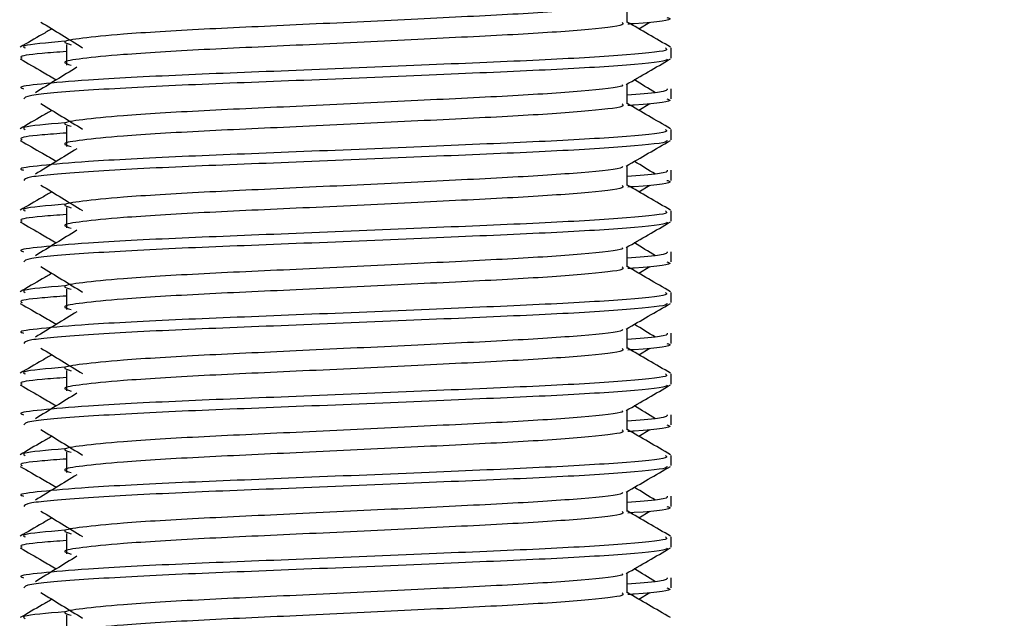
# Model space of a CAD drawing. Header units: millimetres. Extents: x 0 to 420, y 0 to 297.
# Tile 58 of 81: x 326.74 to 329.26, y 172.77 to 174.31. Entities that reach past the tile are written whole.
import ezdxf

# ---------------------------------------------------------------- set-up
doc = ezdxf.new("R2010")
doc.units = ezdxf.units.MM
doc.layers.add('QUOTE', color=174, linetype='Continuous')
doc.styles.add('SLDTEXTSTYLE3', font='TXT', dxfattribs={"width": 0.75})
doc.dimstyles.new('SLDDIMSTYLE0', dxfattribs={"dimtxt": 3, "dimasz": 3, "dimexe": 0, "dimexo": 0.0625, "dimgap": 0.75, "dimtad": 1, "dimlfac": 9.583032, "dimrnd": 1e-09, "dimzin": 12, "dimdsep": 46, "dimtxsty": 'SLDTEXTSTYLE3', "dimsah": 1, "dimcen": 0.09, "dimadec": 0, "dimazin": 3, "dimtfac": 1, "dimtdec": 3, "dimtofl": 0, "dimtmove": 0, "dimatfit": 3, "dimfxl": 0, "dimfrac": 2, "dimtolj": 1, "dimtzin": 12, "dimarcsym": 0})

# ---------------------------------------------------------------- blocks, each defined once
blk = doc.blocks.new('_D_2')
at = {"layer": 'QUOTE'}
for p, q in [((322.7898, 261.1457), (348.4196, 261.1457)), ((346.4196, 166.2801), (346.4196, 261.1457)), ((335.7879, 166.2801), (348.4196, 166.2801))]:
    blk.add_line(p, q, dxfattribs=at)
for points in [[(346.4196, 261.1457), (345.9196, 258.1457), (346.9196, 258.1457)], [(346.4196, 166.2801), (346.9196, 169.2801), (345.9196, 169.2801)]]:
    blk.add_solid(points, dxfattribs=at)
at = {"layer": 'QUOTE', "insert": (342.5524, 208.7254), "char_height": 3, "attachment_point": 1, "rotation": 90, "style": 'SLDTEXTSTYLE3'}
blk.add_mtext('909,1', dxfattribs=at)

msp = doc.modelspace()

# ---------------------------------------------------------------- linework, layer by layer
at = {"color": 7, "linetype": 'Continuous', "lineweight": 25}
for p, q in [((328.2944, 174.2995), (328.2944, 174.3504)), ((328.3245, 174.2832), (328.3524, 174.3003)), ((326.8579, 174.2427), (326.8579, 174.1905)), ((328.4074, 174.208), (328.4074, 174.2341)), ((328.2944, 174.0908), (328.2944, 174.1417)), ((328.4074, 174.1037), (328.4074, 174.1297)), ((328.3245, 174.0745), (328.3524, 174.0916)), ((326.8579, 174.034), (326.8579, 173.9818)), ((328.4074, 173.9993), (328.4074, 174.0254)), ((328.2944, 173.8821), (328.2944, 173.933)), ((328.4074, 173.895), (328.4074, 173.921)), ((328.3245, 173.8658), (328.3524, 173.8829)), ((326.8579, 173.8253), (326.8579, 173.7731)), ((328.4074, 173.7906), (328.4074, 173.8167)), ((328.2944, 173.6734), (328.2944, 173.7243)), ((328.4074, 173.6863), (328.4074, 173.7123)), ((328.3245, 173.6571), (328.3524, 173.6742)), ((326.8579, 173.6166), (326.8579, 173.5644)), ((328.4074, 173.5819), (328.4074, 173.608)), ((328.2944, 173.4647), (328.2944, 173.5156)), ((328.4074, 173.4776), (328.4074, 173.5036)), ((328.3245, 173.4484), (328.3524, 173.4655)), ((326.8579, 173.4079), (326.8579, 173.3557)), ((328.4074, 173.3732), (328.4074, 173.3993)), ((328.2944, 173.256), (328.2944, 173.3069)), ((328.4074, 173.2689), (328.4074, 173.2949)), ((328.3245, 173.2397), (328.3524, 173.2568)), ((326.8579, 173.1992), (326.8579, 173.147)), ((328.4074, 173.1645), (328.4074, 173.1906)), ((328.2944, 173.0473), (328.2944, 173.0982)), ((328.4074, 173.0602), (328.4074, 173.0862)), ((328.3245, 173.031), (328.3524, 173.0481)), ((326.8579, 172.9905), (326.8579, 172.9383)), ((328.4074, 172.9558), (328.4074, 172.9819)), ((328.2944, 172.8386), (328.2944, 172.8895)), ((328.4074, 172.8515), (328.4074, 172.8775)), ((328.3245, 172.8223), (328.3524, 172.8394)), ((326.8579, 172.7818), (326.8579, 172.7296))]:
    msp.add_line(p, q, dxfattribs=at)
for points, knots in [([(328.2816, 174.3489), (328.2825, 174.3478), (328.2863, 174.3425), (328.188, 174.3318), (327.9993, 174.3196), (327.7428, 174.3075), (327.4642, 174.2937), (327.2003, 174.2821), (327.0054, 174.2703), (326.893, 174.259), (326.8405, 174.2506), (326.861, 174.245), (326.8701, 174.2425)], [0, 0, 0, 0, 0.035107, 0.156135, 0.273953, 0.391653, 0.512699, 0.629093, 0.748412, 0.840135, 0.92875, 1, 1, 1, 1]), ([(328.3966, 174.3124), (328.3996, 174.3115), (328.4152, 174.3065), (328.375, 174.3002), (328.3021, 174.2956), (328.2967, 174.2952)], [0, 0, 0, 0, 0.18373, 0.938556, 1, 1, 1, 1]), ([(326.8206, 174.2832), (326.8124, 174.2784), (326.7853, 174.2627), (326.7582, 174.2471), (326.7393, 174.2361)], [0, 0, 0, 0, 0.303338, 1, 1, 1, 1]), ([(326.7927, 174.3003), (326.8105, 174.2894), (326.8461, 174.2676), (326.8816, 174.2458), (326.8993, 174.2349)], [0, 0, 0, 0, 0.500011, 1, 1, 1, 1]), ([(328.2819, 174.2994), (328.2842, 174.2973), (328.2911, 174.2913), (328.1895, 174.2796), (327.999, 174.2674), (327.7429, 174.2553), (327.4642, 174.2415), (327.2004, 174.23), (327.0054, 174.2181), (326.893, 174.2068), (326.8406, 174.1985), (326.861, 174.1928), (326.8701, 174.1903)], [0, 0, 0, 0, 0.059132, 0.177163, 0.292064, 0.406849, 0.524898, 0.638409, 0.754774, 0.844226, 0.930647, 1, 1, 1, 1]), ([(328.4058, 174.2361), (328.3869, 174.2471), (328.3498, 174.2686), (328.3127, 174.29), (328.2944, 174.3006)], [0, 0, 0, 0, 0.508368, 1, 1, 1, 1]), ([(328.3929, 174.2341), (328.3955, 174.2321), (328.4034, 174.226), (328.286, 174.2144), (328.0657, 174.2022), (327.7695, 174.1901), (327.4471, 174.1763), (327.1423, 174.1648), (326.9158, 174.1529), (326.7889, 174.1416), (326.7309, 174.1347), (326.7449, 174.1307), (326.7482, 174.1297)], [0, 0, 0, 0, 0.0610772, 0.1845123, 0.3046768, 0.4247211, 0.5481742, 0.6668878, 0.7885815, 0.8821287, 0.9725098, 1, 1, 1, 1]), ([(326.8533, 174.2512), (326.8081, 174.2473), (326.7387, 174.2414), (326.7487, 174.236), (326.7522, 174.2341)], [0, 0, 0, 0, 0.651043, 1, 1, 1, 1]), ([(326.8579, 174.2249), (326.8357, 174.2233), (326.7675, 174.2183), (326.735, 174.213), (326.7429, 174.209), (326.7447, 174.208)], [0, 0, 0, 0, 0.270543, 0.831179, 1, 1, 1, 1]), ([(326.7397, 174.2059), (326.7586, 174.195), (326.7894, 174.1772), (326.8202, 174.1594), (326.8321, 174.1525)], [0, 0, 0, 0, 0.61317, 1, 1, 1, 1]), ([(328.3974, 174.2058), (328.3968, 174.2045), (328.3941, 174.1991), (328.2862, 174.1883), (328.0656, 174.1761), (327.7695, 174.164), (327.4474, 174.1502), (327.1412, 174.1387), (326.9003, 174.1258), (326.755, 174.1134), (326.7505, 174.1066), (326.7486, 174.1037)], [0, 0, 0, 0, 0.039912, 0.166158, 0.289058, 0.411836, 0.5381, 0.659517, 0.783982, 0.909693, 1, 1, 1, 1]), ([(326.8849, 174.1848), (326.8671, 174.1739), (326.8315, 174.1522), (326.796, 174.1304), (326.7783, 174.1195)], [0, 0, 0, 0, 0.49999, 1, 1, 1, 1]), ([(328.2922, 174.1404), (328.311, 174.1513), (328.3488, 174.1732), (328.3865, 174.195), (328.4054, 174.2059)], [0, 0, 0, 0, 0.499936, 1, 1, 1, 1]), ([(328.2816, 174.1402), (328.2825, 174.1391), (328.2863, 174.1338), (328.188, 174.1231), (327.9993, 174.1109), (327.7428, 174.0988), (327.4642, 174.085), (327.2003, 174.0734), (327.0054, 174.0616), (326.893, 174.0503), (326.8405, 174.0419), (326.861, 174.0363), (326.8701, 174.0338)], [0, 0, 0, 0, 0.035107, 0.156135, 0.273953, 0.391653, 0.512699, 0.629093, 0.748412, 0.840135, 0.92875, 1, 1, 1, 1]), ([(328.3669, 174.1195), (328.3491, 174.1304), (328.3312, 174.1414), (328.3132, 174.1524), (328.313, 174.1525)], [0, 0, 0, 0, 0.9898318, 1, 1, 1, 1]), ([(328.3969, 174.1297), (328.3974, 174.1266), (328.3982, 174.1214), (328.3246, 174.1156), (328.2944, 174.1133)], [0, 0, 0, 0, 0.590683, 1, 1, 1, 1]), ([(326.7927, 174.0916), (326.8105, 174.0807), (326.8461, 174.0589), (326.8816, 174.0371), (326.8993, 174.0262)], [0, 0, 0, 0, 0.500011, 1, 1, 1, 1]), ([(328.2819, 174.0907), (328.2842, 174.0886), (328.2911, 174.0826), (328.1895, 174.0709), (327.999, 174.0587), (327.7429, 174.0466), (327.4642, 174.0328), (327.2004, 174.0213), (327.0054, 174.0094), (326.893, 173.9981), (326.8406, 173.9898), (326.861, 173.9841), (326.8701, 173.9816)], [0, 0, 0, 0, 0.059132, 0.177163, 0.292064, 0.406849, 0.524898, 0.638409, 0.754774, 0.844226, 0.930647, 1, 1, 1, 1]), ([(328.4058, 174.0274), (328.3869, 174.0384), (328.3498, 174.0598), (328.3127, 174.0813), (328.2944, 174.0919)], [0, 0, 0, 0, 0.508368, 1, 1, 1, 1]), ([(328.3966, 174.1037), (328.3996, 174.1028), (328.4152, 174.0978), (328.375, 174.0915), (328.3021, 174.0869), (328.2967, 174.0865)], [0, 0, 0, 0, 0.18373, 0.938556, 1, 1, 1, 1]), ([(326.8206, 174.0745), (326.8124, 174.0697), (326.7853, 174.054), (326.7582, 174.0384), (326.7393, 174.0274)], [0, 0, 0, 0, 0.303338, 1, 1, 1, 1]), ([(326.8533, 174.0425), (326.8081, 174.0386), (326.7387, 174.0327), (326.7487, 174.0273), (326.7522, 174.0254)], [0, 0, 0, 0, 0.651043, 1, 1, 1, 1]), ([(328.3929, 174.0254), (328.3955, 174.0234), (328.4034, 174.0173), (328.286, 174.0057), (328.0657, 173.9935), (327.7695, 173.9814), (327.4471, 173.9676), (327.1423, 173.9561), (326.9158, 173.9442), (326.7889, 173.9329), (326.7309, 173.926), (326.7449, 173.922), (326.7482, 173.921)], [0, 0, 0, 0, 0.061077, 0.184512, 0.304677, 0.424721, 0.548174, 0.666888, 0.788581, 0.882129, 0.97251, 1, 1, 1, 1]), ([(326.8579, 174.0162), (326.8357, 174.0146), (326.7675, 174.0096), (326.735, 174.0043), (326.7429, 174.0003), (326.7447, 173.9993)], [0, 0, 0, 0, 0.270543, 0.831179, 1, 1, 1, 1]), ([(326.7397, 173.9972), (326.7586, 173.9863), (326.7894, 173.9685), (326.8202, 173.9507), (326.8321, 173.9438)], [0, 0, 0, 0, 0.61317, 1, 1, 1, 1]), ([(328.3974, 173.9971), (328.3968, 173.9958), (328.3941, 173.9904), (328.2862, 173.9796), (328.0656, 173.9674), (327.7695, 173.9553), (327.4474, 173.9415), (327.1412, 173.93), (326.9003, 173.9171), (326.755, 173.9047), (326.7505, 173.8979), (326.7486, 173.895)], [0, 0, 0, 0, 0.039912, 0.166158, 0.289058, 0.411836, 0.5381, 0.659517, 0.783982, 0.909693, 1, 1, 1, 1]), ([(328.2922, 173.9317), (328.311, 173.9426), (328.3488, 173.9645), (328.3865, 173.9863), (328.4054, 173.9972)], [0, 0, 0, 0, 0.499936, 1, 1, 1, 1]), ([(326.8849, 173.9761), (326.8671, 173.9652), (326.8315, 173.9434), (326.796, 173.9217), (326.7783, 173.9108)], [0, 0, 0, 0, 0.49999, 1, 1, 1, 1]), ([(328.2816, 173.9315), (328.2825, 173.9304), (328.2863, 173.9251), (328.188, 173.9144), (327.9993, 173.9022), (327.7428, 173.8901), (327.4642, 173.8763), (327.2003, 173.8647), (327.0054, 173.8529), (326.893, 173.8416), (326.8405, 173.8332), (326.861, 173.8276), (326.8701, 173.8251)], [0, 0, 0, 0, 0.035107, 0.156135, 0.273953, 0.391653, 0.512699, 0.629093, 0.748412, 0.840135, 0.92875, 1, 1, 1, 1]), ([(328.3669, 173.9108), (328.3491, 173.9217), (328.3312, 173.9327), (328.3132, 173.9437), (328.313, 173.9438)], [0, 0, 0, 0, 0.989832, 1, 1, 1, 1]), ([(328.3969, 173.921), (328.3974, 173.9179), (328.3982, 173.9127), (328.3246, 173.9069), (328.2944, 173.9046)], [0, 0, 0, 0, 0.590683, 1, 1, 1, 1]), ([(326.7927, 173.8829), (326.8105, 173.872), (326.8461, 173.8502), (326.8816, 173.8284), (326.8993, 173.8175)], [0, 0, 0, 0, 0.500011, 1, 1, 1, 1]), ([(328.2819, 173.882), (328.2842, 173.8799), (328.2911, 173.8739), (328.1895, 173.8622), (327.999, 173.85), (327.7429, 173.8379), (327.4642, 173.8241), (327.2004, 173.8126), (327.0054, 173.8007), (326.893, 173.7894), (326.8406, 173.7811), (326.861, 173.7754), (326.8701, 173.7729)], [0, 0, 0, 0, 0.059132, 0.177163, 0.292064, 0.406849, 0.524898, 0.638409, 0.754774, 0.844226, 0.930647, 1, 1, 1, 1]), ([(328.4058, 173.8187), (328.3869, 173.8297), (328.3498, 173.8511), (328.3127, 173.8726), (328.2944, 173.8832)], [0, 0, 0, 0, 0.508368, 1, 1, 1, 1]), ([(328.3966, 173.895), (328.3996, 173.8941), (328.4152, 173.8891), (328.375, 173.8828), (328.3021, 173.8782), (328.2967, 173.8778)], [0, 0, 0, 0, 0.18373, 0.938556, 1, 1, 1, 1]), ([(326.8206, 173.8658), (326.8124, 173.861), (326.7853, 173.8453), (326.7582, 173.8297), (326.7393, 173.8187)], [0, 0, 0, 0, 0.3033381, 1, 1, 1, 1]), ([(326.8533, 173.8338), (326.8081, 173.8299), (326.7387, 173.824), (326.7487, 173.8186), (326.7522, 173.8167)], [0, 0, 0, 0, 0.651043, 1, 1, 1, 1]), ([(328.3929, 173.8167), (328.3955, 173.8147), (328.4034, 173.8086), (328.286, 173.797), (328.0657, 173.7848), (327.7695, 173.7727), (327.4471, 173.7589), (327.1423, 173.7473), (326.9158, 173.7355), (326.7889, 173.7242), (326.7309, 173.7173), (326.7449, 173.7133), (326.7482, 173.7123)], [0, 0, 0, 0, 0.061077, 0.184512, 0.304677, 0.424721, 0.548174, 0.666888, 0.788581, 0.882129, 0.97251, 1, 1, 1, 1]), ([(326.8579, 173.8075), (326.8357, 173.8059), (326.7675, 173.8009), (326.735, 173.7956), (326.7429, 173.7916), (326.7447, 173.7906)], [0, 0, 0, 0, 0.270543, 0.831179, 1, 1, 1, 1]), ([(326.7397, 173.7885), (326.7586, 173.7776), (326.7894, 173.7598), (326.8202, 173.742), (326.8321, 173.7351)], [0, 0, 0, 0, 0.61317, 1, 1, 1, 1]), ([(328.3974, 173.7884), (328.3968, 173.7871), (328.3941, 173.7817), (328.2862, 173.7709), (328.0656, 173.7587), (327.7695, 173.7466), (327.4474, 173.7328), (327.1412, 173.7213), (326.9003, 173.7083), (326.755, 173.696), (326.7505, 173.6892), (326.7486, 173.6863)], [0, 0, 0, 0, 0.039912, 0.166158, 0.289058, 0.411836, 0.5381, 0.659517, 0.783982, 0.909693, 1, 1, 1, 1]), ([(328.2922, 173.723), (328.311, 173.7339), (328.3488, 173.7558), (328.3865, 173.7776), (328.4054, 173.7885)], [0, 0, 0, 0, 0.499936, 1, 1, 1, 1]), ([(326.8849, 173.7674), (326.8671, 173.7565), (326.8315, 173.7347), (326.796, 173.713), (326.7783, 173.7021)], [0, 0, 0, 0, 0.49999, 1, 1, 1, 1]), ([(328.3669, 173.7021), (328.3491, 173.713), (328.3312, 173.724), (328.3132, 173.735), (328.313, 173.7351)], [0, 0, 0, 0, 0.9898318, 1, 1, 1, 1]), ([(328.2816, 173.7228), (328.2825, 173.7216), (328.2863, 173.7164), (328.188, 173.7057), (327.9993, 173.6935), (327.7428, 173.6814), (327.4642, 173.6676), (327.2003, 173.656), (327.0054, 173.6442), (326.893, 173.6329), (326.8405, 173.6245), (326.861, 173.6189), (326.8701, 173.6164)], [0, 0, 0, 0, 0.035107, 0.156135, 0.273953, 0.391653, 0.512699, 0.629093, 0.748412, 0.840135, 0.92875, 1, 1, 1, 1]), ([(328.3969, 173.7123), (328.3974, 173.7092), (328.3982, 173.704), (328.3246, 173.6982), (328.2944, 173.6959)], [0, 0, 0, 0, 0.590683, 1, 1, 1, 1]), ([(328.3966, 173.6863), (328.3996, 173.6853), (328.4152, 173.6804), (328.375, 173.6741), (328.3021, 173.6695), (328.2967, 173.6691)], [0, 0, 0, 0, 0.18373, 0.938556, 1, 1, 1, 1]), ([(326.8206, 173.6571), (326.8124, 173.6523), (326.7853, 173.6366), (326.7582, 173.621), (326.7393, 173.61)], [0, 0, 0, 0, 0.303338, 1, 1, 1, 1]), ([(326.7927, 173.6742), (326.8105, 173.6633), (326.8461, 173.6415), (326.8816, 173.6197), (326.8993, 173.6088)], [0, 0, 0, 0, 0.500011, 1, 1, 1, 1]), ([(328.2819, 173.6733), (328.2842, 173.6712), (328.2911, 173.6652), (328.1895, 173.6535), (327.999, 173.6413), (327.7429, 173.6292), (327.4642, 173.6154), (327.2004, 173.6039), (327.0054, 173.592), (326.893, 173.5807), (326.8406, 173.5724), (326.861, 173.5667), (326.8701, 173.5642)], [0, 0, 0, 0, 0.059132, 0.177163, 0.292064, 0.406849, 0.524898, 0.638409, 0.754774, 0.844226, 0.930647, 1, 1, 1, 1]), ([(328.4058, 173.61), (328.3869, 173.621), (328.3498, 173.6424), (328.3127, 173.6639), (328.2944, 173.6745)], [0, 0, 0, 0, 0.508368, 1, 1, 1, 1]), ([(328.3929, 173.608), (328.3955, 173.606), (328.4034, 173.5999), (328.286, 173.5883), (328.0657, 173.5761), (327.7695, 173.564), (327.4471, 173.5502), (327.1423, 173.5386), (326.9158, 173.5268), (326.7889, 173.5155), (326.7309, 173.5086), (326.7449, 173.5046), (326.7482, 173.5036)], [0, 0, 0, 0, 0.061077, 0.184512, 0.304677, 0.424721, 0.548174, 0.666888, 0.788581, 0.882129, 0.97251, 1, 1, 1, 1]), ([(326.8533, 173.6251), (326.8081, 173.6212), (326.7387, 173.6153), (326.7487, 173.6099), (326.7522, 173.608)], [0, 0, 0, 0, 0.651043, 1, 1, 1, 1]), ([(326.7397, 173.5798), (326.7586, 173.5689), (326.7894, 173.5511), (326.8202, 173.5333), (326.8321, 173.5264)], [0, 0, 0, 0, 0.61317, 1, 1, 1, 1]), ([(326.8579, 173.5988), (326.8357, 173.5972), (326.7675, 173.5922), (326.735, 173.5869), (326.7429, 173.5829), (326.7447, 173.5819)], [0, 0, 0, 0, 0.270543, 0.831179, 1, 1, 1, 1]), ([(328.3974, 173.5797), (328.3968, 173.5784), (328.3941, 173.573), (328.2862, 173.5622), (328.0656, 173.55), (327.7695, 173.5379), (327.4474, 173.5241), (327.1412, 173.5126), (326.9003, 173.4996), (326.755, 173.4873), (326.7505, 173.4805), (326.7486, 173.4776)], [0, 0, 0, 0, 0.039912, 0.166158, 0.289058, 0.411836, 0.5381, 0.659517, 0.783982, 0.909693, 1, 1, 1, 1]), ([(328.2922, 173.5143), (328.311, 173.5252), (328.3488, 173.5471), (328.3865, 173.5689), (328.4054, 173.5798)], [0, 0, 0, 0, 0.499936, 1, 1, 1, 1]), ([(326.8849, 173.5587), (326.8671, 173.5478), (326.8315, 173.526), (326.796, 173.5043), (326.7783, 173.4934)], [0, 0, 0, 0, 0.49999, 1, 1, 1, 1]), ([(328.3669, 173.4934), (328.3491, 173.5043), (328.3312, 173.5153), (328.3132, 173.5263), (328.313, 173.5264)], [0, 0, 0, 0, 0.989832, 1, 1, 1, 1]), ([(328.2816, 173.5141), (328.2825, 173.5129), (328.2863, 173.5077), (328.188, 173.497), (327.9993, 173.4848), (327.7428, 173.4727), (327.4642, 173.4589), (327.2003, 173.4473), (327.0054, 173.4355), (326.893, 173.4242), (326.8405, 173.4158), (326.861, 173.4102), (326.8701, 173.4077)], [0, 0, 0, 0, 0.035107, 0.156135, 0.273953, 0.391653, 0.512699, 0.629093, 0.748412, 0.840135, 0.92875, 1, 1, 1, 1]), ([(328.3969, 173.5036), (328.3974, 173.5005), (328.3982, 173.4953), (328.3246, 173.4895), (328.2944, 173.4872)], [0, 0, 0, 0, 0.590683, 1, 1, 1, 1]), ([(328.3966, 173.4776), (328.3996, 173.4766), (328.4152, 173.4717), (328.375, 173.4654), (328.3021, 173.4608), (328.2967, 173.4604)], [0, 0, 0, 0, 0.18373, 0.938556, 1, 1, 1, 1]), ([(326.7927, 173.4655), (326.8105, 173.4546), (326.8461, 173.4328), (326.8816, 173.411), (326.8993, 173.4001)], [0, 0, 0, 0, 0.500011, 1, 1, 1, 1]), ([(328.2819, 173.4646), (328.2842, 173.4625), (328.2911, 173.4565), (328.1895, 173.4448), (327.999, 173.4326), (327.7429, 173.4205), (327.4642, 173.4067), (327.2004, 173.3952), (327.0054, 173.3833), (326.893, 173.372), (326.8406, 173.3637), (326.861, 173.358), (326.8701, 173.3555)], [0, 0, 0, 0, 0.059132, 0.177163, 0.292064, 0.406849, 0.524898, 0.638409, 0.754774, 0.844226, 0.930647, 1, 1, 1, 1]), ([(328.4058, 173.4013), (328.3869, 173.4123), (328.3498, 173.4337), (328.3127, 173.4552), (328.2944, 173.4658)], [0, 0, 0, 0, 0.508368, 1, 1, 1, 1]), ([(326.8206, 173.4484), (326.8124, 173.4436), (326.7853, 173.4279), (326.7582, 173.4123), (326.7393, 173.4013)], [0, 0, 0, 0, 0.303338, 1, 1, 1, 1]), ([(326.8533, 173.4164), (326.8081, 173.4125), (326.7387, 173.4066), (326.7487, 173.4012), (326.7522, 173.3993)], [0, 0, 0, 0, 0.651043, 1, 1, 1, 1]), ([(328.3929, 173.3993), (328.3955, 173.3973), (328.4034, 173.3912), (328.286, 173.3796), (328.0657, 173.3674), (327.7695, 173.3553), (327.4471, 173.3415), (327.1423, 173.3299), (326.9158, 173.3181), (326.7889, 173.3068), (326.7309, 173.2999), (326.7449, 173.2959), (326.7482, 173.2949)], [0, 0, 0, 0, 0.061077, 0.184512, 0.304677, 0.424721, 0.548174, 0.666888, 0.788581, 0.882129, 0.97251, 1, 1, 1, 1]), ([(326.8579, 173.3901), (326.8357, 173.3885), (326.7675, 173.3835), (326.735, 173.3782), (326.7429, 173.3742), (326.7447, 173.3732)], [0, 0, 0, 0, 0.270543, 0.831179, 1, 1, 1, 1]), ([(326.7397, 173.3711), (326.7586, 173.3602), (326.7894, 173.3424), (326.8202, 173.3246), (326.8321, 173.3177)], [0, 0, 0, 0, 0.61317, 1, 1, 1, 1]), ([(328.3974, 173.371), (328.3968, 173.3697), (328.3941, 173.3643), (328.2862, 173.3535), (328.0656, 173.3413), (327.7695, 173.3292), (327.4474, 173.3154), (327.1412, 173.3039), (326.9003, 173.2909), (326.755, 173.2786), (326.7505, 173.2718), (326.7486, 173.2689)], [0, 0, 0, 0, 0.039912, 0.166158, 0.289058, 0.411836, 0.5381, 0.659517, 0.783982, 0.909693, 1, 1, 1, 1]), ([(326.8849, 173.35), (326.8671, 173.3391), (326.8315, 173.3173), (326.796, 173.2956), (326.7783, 173.2847)], [0, 0, 0, 0, 0.49999, 1, 1, 1, 1]), ([(328.2922, 173.3056), (328.311, 173.3165), (328.3488, 173.3384), (328.3865, 173.3602), (328.4054, 173.3711)], [0, 0, 0, 0, 0.4999356, 1, 1, 1, 1]), ([(328.2816, 173.3054), (328.2825, 173.3042), (328.2863, 173.299), (328.188, 173.2883), (327.9993, 173.2761), (327.7428, 173.264), (327.4642, 173.2502), (327.2003, 173.2386), (327.0054, 173.2268), (326.893, 173.2155), (326.8405, 173.2071), (326.861, 173.2015), (326.8701, 173.199)], [0, 0, 0, 0, 0.035107, 0.156135, 0.273953, 0.391653, 0.512699, 0.629093, 0.748412, 0.840135, 0.92875, 1, 1, 1, 1]), ([(328.3669, 173.2847), (328.3491, 173.2956), (328.3312, 173.3066), (328.3132, 173.3176), (328.313, 173.3177)], [0, 0, 0, 0, 0.989832, 1, 1, 1, 1]), ([(328.3969, 173.2949), (328.3974, 173.2918), (328.3982, 173.2865), (328.3246, 173.2808), (328.2944, 173.2785)], [0, 0, 0, 0, 0.590683, 1, 1, 1, 1]), ([(326.7927, 173.2568), (326.8105, 173.2459), (326.8461, 173.2241), (326.8816, 173.2023), (326.8993, 173.1914)], [0, 0, 0, 0, 0.500011, 1, 1, 1, 1]), ([(328.2819, 173.2559), (328.2842, 173.2538), (328.2911, 173.2478), (328.1895, 173.2361), (327.999, 173.2239), (327.7429, 173.2118), (327.4642, 173.198), (327.2004, 173.1865), (327.0054, 173.1746), (326.893, 173.1633), (326.8406, 173.155), (326.861, 173.1493), (326.8701, 173.1468)], [0, 0, 0, 0, 0.059132, 0.177163, 0.292064, 0.406849, 0.524898, 0.638409, 0.754774, 0.844226, 0.930647, 1, 1, 1, 1]), ([(328.4058, 173.1926), (328.3869, 173.2036), (328.3498, 173.225), (328.3127, 173.2465), (328.2944, 173.2571)], [0, 0, 0, 0, 0.508368, 1, 1, 1, 1]), ([(328.3966, 173.2689), (328.3996, 173.2679), (328.4152, 173.263), (328.375, 173.2567), (328.3021, 173.2521), (328.2967, 173.2517)], [0, 0, 0, 0, 0.18373, 0.938556, 1, 1, 1, 1]), ([(326.8206, 173.2397), (326.8124, 173.2349), (326.7853, 173.2192), (326.7582, 173.2036), (326.7393, 173.1926)], [0, 0, 0, 0, 0.303338, 1, 1, 1, 1]), ([(326.8533, 173.2077), (326.8081, 173.2038), (326.7387, 173.1979), (326.7487, 173.1925), (326.7522, 173.1906)], [0, 0, 0, 0, 0.651043, 1, 1, 1, 1]), ([(328.3929, 173.1906), (328.3955, 173.1886), (328.4034, 173.1825), (328.286, 173.1709), (328.0657, 173.1587), (327.7695, 173.1466), (327.4471, 173.1328), (327.1423, 173.1212), (326.9158, 173.1094), (326.7889, 173.0981), (326.7309, 173.0912), (326.7449, 173.0872), (326.7482, 173.0862)], [0, 0, 0, 0, 0.061077, 0.184512, 0.304677, 0.424721, 0.548174, 0.666888, 0.788581, 0.882129, 0.97251, 1, 1, 1, 1]), ([(326.8579, 173.1814), (326.8357, 173.1798), (326.7675, 173.1748), (326.735, 173.1695), (326.7429, 173.1655), (326.7447, 173.1645)], [0, 0, 0, 0, 0.270543, 0.831179, 1, 1, 1, 1]), ([(326.7397, 173.1624), (326.7586, 173.1515), (326.7894, 173.1337), (326.8202, 173.1159), (326.8321, 173.109)], [0, 0, 0, 0, 0.61317, 1, 1, 1, 1]), ([(328.3974, 173.1623), (328.3968, 173.161), (328.3941, 173.1556), (328.2862, 173.1448), (328.0656, 173.1326), (327.7695, 173.1205), (327.4474, 173.1067), (327.1412, 173.0952), (326.9003, 173.0822), (326.755, 173.0699), (326.7505, 173.0631), (326.7486, 173.0602)], [0, 0, 0, 0, 0.039912, 0.166158, 0.289058, 0.411836, 0.5381, 0.659517, 0.783982, 0.909693, 1, 1, 1, 1]), ([(328.2922, 173.0969), (328.311, 173.1078), (328.3488, 173.1297), (328.3865, 173.1515), (328.4054, 173.1624)], [0, 0, 0, 0, 0.499936, 1, 1, 1, 1]), ([(326.8849, 173.1413), (326.8671, 173.1304), (326.8315, 173.1086), (326.796, 173.0869), (326.7783, 173.076)], [0, 0, 0, 0, 0.49999, 1, 1, 1, 1]), ([(328.2816, 173.0967), (328.2825, 173.0955), (328.2863, 173.0903), (328.188, 173.0796), (327.9993, 173.0674), (327.7428, 173.0553), (327.4642, 173.0415), (327.2003, 173.0299), (327.0054, 173.0181), (326.893, 173.0068), (326.8405, 172.9984), (326.861, 172.9928), (326.8701, 172.9903)], [0, 0, 0, 0, 0.035107, 0.156135, 0.273953, 0.391653, 0.512699, 0.629093, 0.748412, 0.840135, 0.92875, 1, 1, 1, 1]), ([(328.3669, 173.076), (328.3491, 173.0869), (328.3312, 173.0979), (328.3132, 173.1089), (328.313, 173.109)], [0, 0, 0, 0, 0.989832, 1, 1, 1, 1]), ([(328.3969, 173.0862), (328.3974, 173.0831), (328.3982, 173.0778), (328.3246, 173.0721), (328.2944, 173.0698)], [0, 0, 0, 0, 0.590683, 1, 1, 1, 1]), ([(326.7927, 173.0481), (326.8105, 173.0372), (326.8461, 173.0154), (326.8816, 172.9936), (326.8993, 172.9827)], [0, 0, 0, 0, 0.500011, 1, 1, 1, 1]), ([(328.2819, 173.0471), (328.2842, 173.0451), (328.2911, 173.0391), (328.1895, 173.0274), (327.999, 173.0152), (327.7429, 173.0031), (327.4642, 172.9893), (327.2004, 172.9778), (327.0054, 172.9659), (326.893, 172.9546), (326.8406, 172.9463), (326.861, 172.9406), (326.8701, 172.9381)], [0, 0, 0, 0, 0.059132, 0.177163, 0.292064, 0.406849, 0.524898, 0.638409, 0.754774, 0.844226, 0.930647, 1, 1, 1, 1]), ([(328.4058, 172.9839), (328.3869, 172.9949), (328.3498, 173.0163), (328.3127, 173.0378), (328.2944, 173.0484)], [0, 0, 0, 0, 0.5083681, 1, 1, 1, 1]), ([(328.3966, 173.0602), (328.3996, 173.0592), (328.4152, 173.0542), (328.375, 173.048), (328.3021, 173.0434), (328.2967, 173.043)], [0, 0, 0, 0, 0.18373, 0.938556, 1, 1, 1, 1]), ([(326.8206, 173.031), (326.8124, 173.0262), (326.7853, 173.0105), (326.7582, 172.9949), (326.7393, 172.9839)], [0, 0, 0, 0, 0.303338, 1, 1, 1, 1]), ([(326.8533, 172.999), (326.8081, 172.9951), (326.7387, 172.9892), (326.7487, 172.9838), (326.7522, 172.9819)], [0, 0, 0, 0, 0.651043, 1, 1, 1, 1]), ([(328.3929, 172.9819), (328.3955, 172.9799), (328.4034, 172.9738), (328.286, 172.9622), (328.0657, 172.95), (327.7695, 172.9379), (327.4471, 172.9241), (327.1423, 172.9125), (326.9158, 172.9007), (326.7889, 172.8894), (326.7309, 172.8825), (326.7449, 172.8785), (326.7482, 172.8775)], [0, 0, 0, 0, 0.0610772, 0.1845123, 0.3046768, 0.4247211, 0.5481742, 0.6668878, 0.7885815, 0.8821287, 0.9725098, 1, 1, 1, 1]), ([(326.8579, 172.9727), (326.8357, 172.9711), (326.7675, 172.9661), (326.735, 172.9608), (326.7429, 172.9568), (326.7447, 172.9558)], [0, 0, 0, 0, 0.270543, 0.831179, 1, 1, 1, 1]), ([(326.7397, 172.9537), (326.7586, 172.9428), (326.7894, 172.925), (326.8202, 172.9072), (326.8321, 172.9003)], [0, 0, 0, 0, 0.61317, 1, 1, 1, 1]), ([(328.3974, 172.9536), (328.3968, 172.9523), (328.3941, 172.9469), (328.2862, 172.9361), (328.0656, 172.9239), (327.7695, 172.9118), (327.4474, 172.898), (327.1412, 172.8865), (326.9003, 172.8735), (326.755, 172.8612), (326.7505, 172.8544), (326.7486, 172.8515)], [0, 0, 0, 0, 0.039912, 0.166158, 0.289058, 0.411836, 0.5381, 0.659517, 0.783982, 0.909693, 1, 1, 1, 1]), ([(328.2922, 172.8882), (328.311, 172.8991), (328.3488, 172.921), (328.3865, 172.9428), (328.4054, 172.9537)], [0, 0, 0, 0, 0.499936, 1, 1, 1, 1]), ([(326.8849, 172.9326), (326.8671, 172.9217), (326.8315, 172.8999), (326.796, 172.8782), (326.7783, 172.8673)], [0, 0, 0, 0, 0.49999, 1, 1, 1, 1]), ([(328.3669, 172.8673), (328.3491, 172.8782), (328.3312, 172.8892), (328.3132, 172.9002), (328.313, 172.9003)], [0, 0, 0, 0, 0.989832, 1, 1, 1, 1]), ([(328.2816, 172.888), (328.2825, 172.8868), (328.2863, 172.8816), (328.188, 172.8709), (327.9993, 172.8587), (327.7428, 172.8466), (327.4642, 172.8328), (327.2003, 172.8212), (327.0054, 172.8094), (326.893, 172.7981), (326.8405, 172.7897), (326.861, 172.7841), (326.8701, 172.7816)], [0, 0, 0, 0, 0.035107, 0.156135, 0.273953, 0.391653, 0.512699, 0.629093, 0.748412, 0.840135, 0.92875, 1, 1, 1, 1]), ([(328.3969, 172.8775), (328.3974, 172.8744), (328.3982, 172.8691), (328.3246, 172.8634), (328.2944, 172.8611)], [0, 0, 0, 0, 0.590683, 1, 1, 1, 1]), ([(328.3966, 172.8515), (328.3996, 172.8505), (328.4152, 172.8455), (328.375, 172.8393), (328.3021, 172.8347), (328.2967, 172.8343)], [0, 0, 0, 0, 0.18373, 0.938556, 1, 1, 1, 1]), ([(326.8206, 172.8223), (326.8124, 172.8175), (326.7853, 172.8018), (326.7582, 172.7862), (326.7393, 172.7752)], [0, 0, 0, 0, 0.303338, 1, 1, 1, 1]), ([(326.7927, 172.8394), (326.8105, 172.8285), (326.8461, 172.8067), (326.8816, 172.7849), (326.8993, 172.774)], [0, 0, 0, 0, 0.500011, 1, 1, 1, 1]), ([(328.2819, 172.8384), (328.2842, 172.8364), (328.2911, 172.8304), (328.1895, 172.8187), (327.999, 172.8065), (327.7429, 172.7944), (327.4642, 172.7806), (327.2004, 172.7691), (327.0054, 172.7572), (326.893, 172.7459), (326.8406, 172.7376), (326.861, 172.7319), (326.8701, 172.7294)], [0, 0, 0, 0, 0.059132, 0.177163, 0.292064, 0.406849, 0.524898, 0.638409, 0.754774, 0.844226, 0.930647, 1, 1, 1, 1]), ([(328.4058, 172.7752), (328.3869, 172.7862), (328.3498, 172.8076), (328.3127, 172.8291), (328.2944, 172.8397)], [0, 0, 0, 0, 0.508368, 1, 1, 1, 1]), ([(326.8533, 172.7903), (326.8081, 172.7864), (326.7387, 172.7805), (326.7487, 172.7751), (326.7522, 172.7732)], [0, 0, 0, 0, 0.651043, 1, 1, 1, 1])]:
    msp.add_open_spline(points, degree=3, knots=knots, dxfattribs=at)

# ---------------------------------------------------------------- dimensions: what is measured, and where the dimension line sits
at = {"layer": 'QUOTE'}
dim = msp.add_linear_dim(base=(346.4196, 261.1457), p1=(333.7879, 166.2801), p2=(320.7898, 261.1457), angle=90, dimstyle='SLDDIMSTYLE0', dxfattribs=at)
dim.commit()
dim.dimension.update_dxf_attribs({"geometry": '_D_2', "text_midpoint": (346.4196, 213.7129), "dimtype": 160})

doc.saveas('drawing.dxf')
